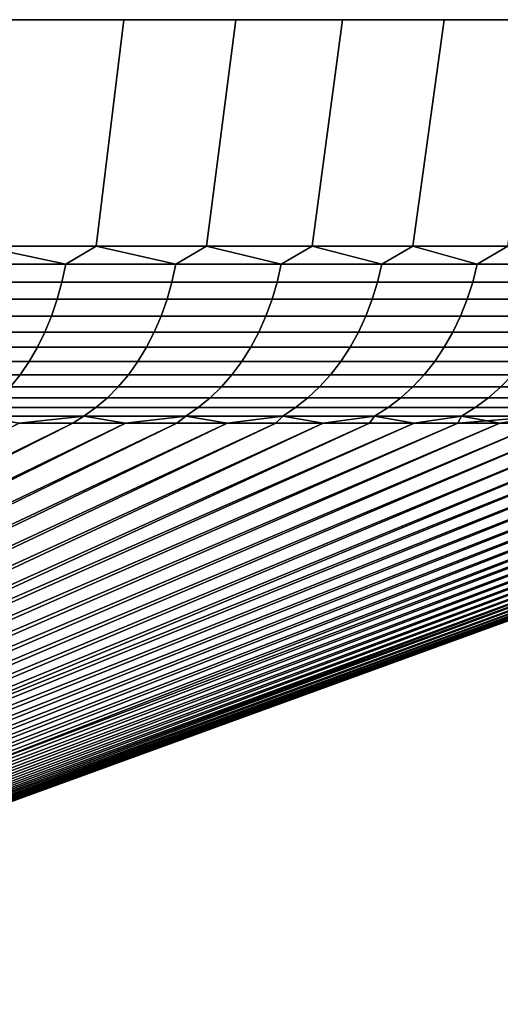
# Model space of a CAD drawing. Header units: metres. Extents: x -109 to 109, y -342 to 66.
# Tile 253 of 256: x 98.1 to 102.26, y 57.57 to 66.1. Entities that reach past the tile are written whole.
import ezdxf

# ---------------------------------------------------------------- set-up
doc = ezdxf.new("R2010")
doc.units = ezdxf.units.M
doc.layers.add('solid_K_24_62_16_000B91', color=7, linetype='CONTINUOUS')

msp = doc.modelspace()

# ---------------------------------------------------------------- linework, layer by layer
at = {"layer": 'solid_K_24_62_16_000B91'}
for points in [[(98.762146, 64.137161, -22.746405), (97.762932, 64.137161, -23.683111), (97.994171, 66.099998, -23.940624), (99.004219, 66.099998, -22.993765)], [(97.762932, 64.137161, 23.683111), (98.762146, 64.137161, 22.746405), (99.004219, 66.099998, 22.993765), (97.994171, 66.099998, 23.940624)], [(99.004219, 66.099998, 22.993765), (99.004219, 66.099998, -22.993765), (97.994171, 66.099998, -23.940624)], [(97.994171, 66.099998, 23.940624), (99.004219, 66.099998, 22.993765), (97.994171, 66.099998, -23.940624)], [(99.720139, 64.137161, -21.767576), (98.762146, 64.137161, -22.746405), (99.004219, 66.099998, -22.993765), (99.972641, 66.099998, -22.004276)], [(98.762146, 64.137161, 22.746405), (99.720131, 64.137161, 21.767576), (99.972641, 66.099998, 22.004276), (99.004219, 66.099998, 22.993765)], [(99.972641, 66.099998, 22.004276), (99.972641, 66.099998, -22.004276), (99.004219, 66.099998, -22.993765)], [(99.004219, 66.099998, 22.993765), (99.972641, 66.099998, 22.004276), (99.004219, 66.099998, -22.993765)], [(99.720131, 64.137161, 21.767576), (100.635124, 64.137161, 20.74844), (100.897575, 66.099998, 20.974062), (99.972641, 66.099998, 22.004276)], [(100.635124, 64.137161, -20.74844), (99.720139, 64.137161, -21.767576), (99.972641, 66.099998, -22.004276), (100.897575, 66.099998, -20.974062)], [(100.897575, 66.099998, 20.974062), (100.897575, 66.099998, -20.974062), (99.972641, 66.099998, -22.004276)], [(99.972641, 66.099998, 22.004276), (100.897575, 66.099998, 20.974062), (99.972641, 66.099998, -22.004276)], [(101.505424, 64.137161, -19.690882), (100.635124, 64.137161, -20.74844), (100.897575, 66.099998, -20.974062), (101.777336, 66.099998, -19.905006)], [(100.635124, 64.137161, 20.74844), (101.505424, 64.137161, 19.690884), (101.777336, 66.099998, 19.905006), (100.897575, 66.099998, 20.974062)], [(101.777336, 66.099998, 19.905006), (101.777336, 66.099998, -19.905006), (100.897575, 66.099998, -20.974062)], [(100.897575, 66.099998, 20.974062), (101.777336, 66.099998, 19.905006), (100.897575, 66.099998, -20.974062)], [(102.329414, 64.137161, -18.596863), (101.505424, 64.137161, -19.690882), (101.777336, 66.099998, -19.905006), (102.610313, 66.099998, -18.799063)], [(101.505424, 64.137161, 19.690884), (102.329414, 64.137161, 18.596863), (102.610313, 66.099998, 18.799063), (101.777336, 66.099998, 19.905006)], [(102.610313, 66.099998, 18.799063), (102.610313, 66.099998, -18.799063), (101.777336, 66.099998, -19.905006)], [(101.777336, 66.099998, 19.905006), (102.610313, 66.099998, 18.799063), (101.777336, 66.099998, -19.905006)], [(97.505363, 63.98151, -23.86673), (97.762932, 64.137161, -23.683111), (98.499374, 63.98151, -22.953733)], [(98.499374, 63.98151, 22.953733), (97.762932, 64.137161, 23.683111), (97.505363, 63.98151, 23.86673)], [(98.499374, 63.98151, -22.953733), (97.762932, 64.137161, -23.683111), (98.762146, 64.137161, -22.746405)], [(98.499374, 63.98151, 22.953733), (98.762146, 64.137161, 22.746405), (97.762932, 64.137161, 23.683111)], [(98.499374, 63.98151, -22.953733), (98.762146, 64.137161, -22.746405), (99.453735, 63.98151, -21.999371)], [(99.453735, 63.98151, 21.999371), (98.762146, 64.137161, 22.746405), (98.499374, 63.98151, 22.953733)], [(99.453735, 63.98151, -21.999371), (98.762146, 64.137161, -22.746405), (99.720139, 64.137161, -21.767576)], [(99.453735, 63.98151, 21.999371), (99.720131, 64.137161, 21.767576), (98.762146, 64.137161, 22.746405)], [(99.453735, 63.98151, -21.999371), (99.720139, 64.137161, -21.767576), (100.36673, 63.98151, -21.005365)], [(100.36673, 63.98151, 21.005365), (99.720131, 64.137161, 21.767576), (99.453735, 63.98151, 21.999371)], [(100.36673, 63.98151, 21.005365), (100.635124, 64.137161, 20.74844), (99.720131, 64.137161, 21.767576)], [(100.36673, 63.98151, -21.005365), (99.720139, 64.137161, -21.767576), (100.635124, 64.137161, -20.74844)], [(100.36673, 63.98151, -21.005365), (100.635124, 64.137161, -20.74844), (101.236717, 63.98151, -19.973505)], [(101.236717, 63.98151, 19.973505), (100.635124, 64.137161, 20.74844), (100.36673, 63.98151, 21.005365)], [(101.236717, 63.98151, -19.973505), (100.635124, 64.137161, -20.74844), (101.505424, 64.137161, -19.690882)], [(101.236717, 63.98151, 19.973505), (101.505424, 64.137161, 19.690884), (100.635124, 64.137161, 20.74844)], [(101.236717, 63.98151, -19.973505), (101.505424, 64.137161, -19.690882), (102.062126, 63.98151, -18.905653)], [(102.062126, 63.98151, 18.905653), (101.505424, 64.137161, 19.690884), (101.236717, 63.98151, 19.973505)], [(102.062126, 63.98151, -18.905653), (101.505424, 64.137161, -19.690882), (102.329414, 64.137161, -18.596863)], [(102.062126, 63.98151, 18.905653), (102.329414, 64.137161, 18.596863), (101.505424, 64.137161, 19.690884)], [(102.062126, 63.98151, -18.905653), (102.329414, 64.137161, -18.596863), (102.841476, 63.98151, -17.80373)], [(102.841476, 63.98151, 17.80373), (102.329414, 64.137161, 18.596863), (102.062126, 63.98151, 18.905653)], [(98.499374, 63.98151, 22.953733), (97.505363, 63.98151, 23.86673), (97.474442, 63.827229, 23.831598), (98.466988, 63.827229, 22.919945)], [(97.505363, 63.98151, -23.86673), (98.499374, 63.98151, -22.953733), (98.466988, 63.827229, -22.919945), (97.474442, 63.827229, -23.831598)], [(99.453735, 63.98151, 21.999371), (98.499374, 63.98151, 22.953733), (98.466988, 63.827229, 22.919945), (99.419945, 63.827229, 21.966988)], [(98.499374, 63.98151, -22.953733), (99.453735, 63.98151, -21.999371), (99.419945, 63.827229, -21.966988), (98.466988, 63.827229, -22.919945)], [(100.36673, 63.98151, 21.005365), (99.453735, 63.98151, 21.999371), (99.419945, 63.827229, 21.966988), (100.331596, 63.827229, 20.974445)], [(99.453735, 63.98151, -21.999371), (100.36673, 63.98151, -21.005365), (100.331596, 63.827229, -20.974445), (99.419945, 63.827229, -21.966988)], [(101.236717, 63.98151, 19.973505), (100.36673, 63.98151, 21.005365), (100.331596, 63.827229, 20.974445), (101.20031, 63.827229, 19.944105)], [(100.36673, 63.98151, -21.005365), (101.236717, 63.98151, -19.973505), (101.20031, 63.827229, -19.944105), (100.331596, 63.827229, -20.974445)], [(102.062126, 63.98151, 18.905653), (101.236717, 63.98151, 19.973505), (101.20031, 63.827229, 19.944105), (102.024506, 63.827229, 18.877823)], [(101.236717, 63.98151, -19.973505), (102.062126, 63.98151, -18.905653), (102.024506, 63.827229, -18.877823), (101.20031, 63.827229, -19.944105)], [(102.841476, 63.98151, 17.80373), (102.062126, 63.98151, 18.905653), (102.024506, 63.827229, 18.877823), (102.802704, 63.827229, 17.777523)], [(102.062126, 63.98151, -18.905653), (102.841476, 63.98151, -17.80373), (102.802704, 63.827229, -17.777523), (102.024506, 63.827229, -18.877823)], [(98.466988, 63.827229, 22.919945), (97.474442, 63.827229, 23.831598), (97.435417, 63.677216, 23.787252), (98.426109, 63.677216, 22.877296)], [(97.474442, 63.827229, -23.831598), (98.466988, 63.827229, -22.919945), (98.426109, 63.677216, -22.877296), (97.435417, 63.677216, -23.787252)], [(99.419945, 63.827229, 21.966988), (98.466988, 63.827229, 22.919945), (98.426109, 63.677216, 22.877296), (99.377296, 63.677216, 21.926111)], [(98.466988, 63.827229, -22.919945), (99.419945, 63.827229, -21.966988), (99.377296, 63.677216, -21.926111), (98.426109, 63.677216, -22.877296)], [(100.331596, 63.827229, 20.974445), (99.419945, 63.827229, 21.966988), (99.377296, 63.677216, 21.926111), (100.287254, 63.677216, 20.935415)], [(99.419945, 63.827229, -21.966988), (100.331596, 63.827229, -20.974445), (100.287254, 63.677216, -20.935415), (99.377296, 63.677216, -21.926111)], [(101.20031, 63.827229, 19.944105), (100.331596, 63.827229, 20.974445), (100.287254, 63.677216, 20.935415), (101.154343, 63.677216, 19.906992)], [(100.331596, 63.827229, -20.974445), (101.20031, 63.827229, -19.944105), (101.154343, 63.677216, -19.906992), (100.287254, 63.677216, -20.935415)], [(102.024506, 63.827229, 18.877823), (101.20031, 63.827229, 19.944105), (101.154343, 63.677216, 19.906992), (101.977005, 63.677216, 18.842695)], [(101.20031, 63.827229, -19.944105), (102.024506, 63.827229, -18.877823), (101.977005, 63.677216, -18.842695), (101.154343, 63.677216, -19.906992)], [(102.802704, 63.827229, 17.777523), (102.024506, 63.827229, 18.877823), (101.977005, 63.677216, 18.842695), (102.753754, 63.677216, 17.744442)], [(102.024506, 63.827229, -18.877823), (102.802704, 63.827229, -17.777523), (102.753754, 63.677216, -17.744442), (101.977005, 63.677216, -18.842695)], [(98.426109, 63.677216, 22.877296), (97.435417, 63.677216, 23.787252), (97.388527, 63.532452, 23.73398), (98.377007, 63.532452, 22.826061)], [(97.435417, 63.677216, -23.787252), (98.426109, 63.677216, -22.877296), (98.377007, 63.532452, -22.826061), (97.388527, 63.532452, -23.73398)], [(99.377296, 63.677216, 21.926111), (98.426109, 63.677216, 22.877296), (98.377007, 63.532452, 22.826061), (99.326057, 63.532452, 21.877008)], [(98.426109, 63.677216, -22.877296), (99.377296, 63.677216, -21.926111), (99.326057, 63.532452, -21.877008), (98.377007, 63.532452, -22.826061)], [(100.287254, 63.677216, 20.935415), (99.377296, 63.677216, 21.926111), (99.326057, 63.532452, 21.877008), (100.233978, 63.532452, 20.888531)], [(99.377296, 63.677216, -21.926111), (100.287254, 63.677216, -20.935415), (100.233978, 63.532452, -20.888531), (99.326057, 63.532452, -21.877008)], [(101.154343, 63.677216, 19.906992), (100.287254, 63.677216, 20.935415), (100.233978, 63.532452, 20.888531), (101.099129, 63.532452, 19.86241)], [(100.287254, 63.677216, -20.935415), (101.154343, 63.677216, -19.906992), (101.099129, 63.532452, -19.86241), (100.233978, 63.532452, -20.888531)], [(101.977005, 63.677216, 18.842695), (101.154343, 63.677216, 19.906992), (101.099129, 63.532452, 19.86241), (101.919952, 63.532452, 18.800497)], [(101.154343, 63.677216, -19.906992), (101.977005, 63.677216, -18.842695), (101.919952, 63.532452, -18.800497), (101.099129, 63.532452, -19.86241)], [(102.753754, 63.677216, 17.744442), (101.977005, 63.677216, 18.842695), (101.919952, 63.532452, 18.800497), (102.694962, 63.532452, 17.704704)], [(101.977005, 63.677216, -18.842695), (102.753754, 63.677216, -17.744442), (102.694962, 63.532452, -17.704704), (101.919952, 63.532452, -18.800497)], [(98.377007, 63.532452, 22.826061), (97.388527, 63.532452, 23.73398), (97.334091, 63.393871, 23.672129), (98.319992, 63.393871, 22.766575)], [(97.388527, 63.532452, -23.73398), (98.377007, 63.532452, -22.826061), (98.319992, 63.393871, -22.766575), (97.334091, 63.393871, -23.672129)], [(99.326057, 63.532452, 21.877008), (98.377007, 63.532452, 22.826061), (98.319992, 63.393871, 22.766575), (99.266579, 63.393871, 21.819994)], [(98.377007, 63.532452, -22.826061), (99.326057, 63.532452, -21.877008), (99.266579, 63.393871, -21.819994), (98.319992, 63.393871, -22.766575)], [(100.233978, 63.532452, 20.888531), (99.326057, 63.532452, 21.877008), (99.266579, 63.393871, 21.819994), (100.172127, 63.393871, 20.834093)], [(99.326057, 63.532452, -21.877008), (100.233978, 63.532452, -20.888531), (100.172127, 63.393871, -20.834093), (99.266579, 63.393871, -21.819994)], [(101.099129, 63.532452, 19.86241), (100.233978, 63.532452, 20.888531), (100.172127, 63.393871, 20.834093), (101.035027, 63.393871, 19.810648)], [(100.233978, 63.532452, -20.888531), (101.099129, 63.532452, -19.86241), (101.035027, 63.393871, -19.810648), (100.172127, 63.393871, -20.834093)], [(101.919952, 63.532452, 18.800497), (101.099129, 63.532452, 19.86241), (101.035027, 63.393871, 19.810648), (101.853706, 63.393871, 18.751501)], [(101.099129, 63.532452, -19.86241), (101.919952, 63.532452, -18.800497), (101.853706, 63.393871, -18.751501), (101.035027, 63.393871, -19.810648)], [(102.694962, 63.532452, 17.704704), (101.919952, 63.532452, 18.800497), (101.853706, 63.393871, 18.751501), (102.626694, 63.393871, 17.658564)], [(101.919952, 63.532452, -18.800497), (102.694962, 63.532452, -17.704704), (102.626694, 63.393871, -17.658564), (101.853706, 63.393871, -18.751501)], [(98.319992, 63.393871, 22.766575), (97.334091, 63.393871, 23.672129), (97.272461, 63.262379, 23.602098), (98.25544, 63.262379, 22.699223)], [(97.334091, 63.393871, -23.672129), (98.319992, 63.393871, -22.766575), (98.25544, 63.262379, -22.699223), (97.272461, 63.262379, -23.602098)], [(99.266579, 63.393871, 21.819994), (98.319992, 63.393871, 22.766575), (98.25544, 63.262379, 22.699223), (99.199226, 63.262379, 21.755444)], [(98.319992, 63.393871, -22.766575), (99.266579, 63.393871, -21.819994), (99.199226, 63.262379, -21.755444), (98.25544, 63.262379, -22.699223)], [(100.172127, 63.393871, 20.834093), (99.266579, 63.393871, 21.819994), (99.199226, 63.262379, 21.755444), (100.102097, 63.262379, 20.772459)], [(99.266579, 63.393871, -21.819994), (100.172127, 63.393871, -20.834093), (100.102097, 63.262379, -20.772459), (99.199226, 63.262379, -21.755444)], [(101.035027, 63.393871, 19.810648), (100.172127, 63.393871, 20.834093), (100.102097, 63.262379, 20.772459), (100.96244, 63.262379, 19.752041)], [(100.172127, 63.393871, -20.834093), (101.035027, 63.393871, -19.810648), (100.96244, 63.262379, -19.752041), (100.102097, 63.262379, -20.772459)], [(101.853706, 63.393871, 18.751501), (101.035027, 63.393871, 19.810648), (100.96244, 63.262379, 19.752041), (101.778702, 63.262379, 18.696028)], [(101.035027, 63.393871, -19.810648), (101.853706, 63.393871, -18.751501), (101.778702, 63.262379, -18.696028), (100.96244, 63.262379, -19.752041)], [(102.626694, 63.393871, 17.658564), (101.853706, 63.393871, 18.751501), (101.778702, 63.262379, 18.696028), (102.5494, 63.262379, 17.606323)], [(101.853706, 63.393871, -18.751501), (102.626694, 63.393871, -17.658564), (102.5494, 63.262379, -17.606323), (101.778702, 63.262379, -18.696028)], [(98.25544, 63.262379, 22.699223), (97.272461, 63.262379, 23.602098), (97.204025, 63.138828, 23.524343), (98.183777, 63.138828, 22.624445)], [(97.272461, 63.262379, -23.602098), (98.25544, 63.262379, -22.699223), (98.183777, 63.138828, -22.624445), (97.204025, 63.138828, -23.524343)], [(99.199226, 63.262379, 21.755444), (98.25544, 63.262379, 22.699223), (98.183777, 63.138828, 22.624445), (99.124443, 63.138828, 21.683773)], [(98.25544, 63.262379, -22.699223), (99.199226, 63.262379, -21.755444), (99.124443, 63.138828, -21.683773), (98.183777, 63.138828, -22.624445)], [(100.102097, 63.262379, 20.772459), (99.199226, 63.262379, 21.755444), (99.124443, 63.138828, 21.683773), (100.024345, 63.138828, 20.704027)], [(99.199226, 63.262379, -21.755444), (100.102097, 63.262379, -20.772459), (100.024345, 63.138828, -20.704027), (99.124443, 63.138828, -21.683773)], [(100.96244, 63.262379, 19.752041), (100.102097, 63.262379, 20.772459), (100.024345, 63.138828, 20.704027), (100.881851, 63.138828, 19.68697)], [(100.102097, 63.262379, -20.772459), (100.96244, 63.262379, -19.752041), (100.881851, 63.138828, -19.68697), (100.024345, 63.138828, -20.704027)], [(101.778702, 63.262379, 18.696028), (100.96244, 63.262379, 19.752041), (100.881851, 63.138828, 19.68697), (101.695419, 63.138828, 18.634438)], [(100.96244, 63.262379, -19.752041), (101.778702, 63.262379, -18.696028), (101.695419, 63.138828, -18.634438), (100.881851, 63.138828, -19.68697)], [(102.5494, 63.262379, 17.606323), (101.778702, 63.262379, 18.696028), (101.695419, 63.138828, 18.634438), (102.463585, 63.138828, 17.548323)], [(101.778702, 63.262379, -18.696028), (102.5494, 63.262379, -17.606323), (102.463585, 63.138828, -17.548323), (101.695419, 63.138828, -18.634438)], [(98.183777, 63.138828, 22.624445), (97.204025, 63.138828, 23.524343), (97.129242, 63.024021, 23.439373), (98.105453, 63.024021, 22.542723)], [(97.204025, 63.138828, -23.524343), (98.183777, 63.138828, -22.624445), (98.105453, 63.024021, -22.542723), (97.129242, 63.024021, -23.439373)], [(99.124443, 63.138828, 21.683773), (98.183777, 63.138828, 22.624445), (98.105453, 63.024021, 22.542723), (99.042725, 63.024021, 21.60545)], [(98.183777, 63.138828, -22.624445), (99.124443, 63.138828, -21.683773), (99.042725, 63.024021, -21.60545), (98.105453, 63.024021, -22.542723)], [(100.024345, 63.138828, 20.704027), (99.124443, 63.138828, 21.683773), (99.042725, 63.024021, 21.60545), (99.939377, 63.024021, 20.629242)], [(99.124443, 63.138828, -21.683773), (100.024345, 63.138828, -20.704027), (99.939377, 63.024021, -20.629242), (99.042725, 63.024021, -21.60545)], [(100.881851, 63.138828, 19.68697), (100.024345, 63.138828, 20.704027), (99.939377, 63.024021, 20.629242), (100.793785, 63.024021, 19.61586)], [(100.024345, 63.138828, -20.704027), (100.881851, 63.138828, -19.68697), (100.793785, 63.024021, -19.61586), (99.939377, 63.024021, -20.629242)], [(101.695419, 63.138828, 18.634438), (100.881851, 63.138828, 19.68697), (100.793785, 63.024021, 19.61586), (101.604416, 63.024021, 18.567127)], [(100.881851, 63.138828, -19.68697), (101.695419, 63.138828, -18.634438), (101.604416, 63.024021, -18.567127), (100.793785, 63.024021, -19.61586)], [(102.463585, 63.138828, 17.548323), (101.695419, 63.138828, 18.634438), (101.604416, 63.024021, 18.567127), (102.369804, 63.024021, 17.484938)], [(101.695419, 63.138828, -18.634438), (102.463585, 63.138828, -17.548323), (102.369804, 63.024021, -17.484938), (101.604416, 63.024021, -18.567127)], [(98.105453, 63.024021, 22.542723), (97.129242, 63.024021, 23.439373), (97.048592, 62.918705, 23.347736), (98.020981, 62.918705, 22.454592)], [(97.129242, 63.024021, -23.439373), (98.105453, 63.024021, -22.542723), (98.020981, 62.918705, -22.454592), (97.048592, 62.918705, -23.347736)], [(99.042725, 63.024021, 21.60545), (98.105453, 63.024021, 22.542723), (98.020981, 62.918705, 22.454592), (98.95459, 62.918705, 21.520983)], [(98.105453, 63.024021, -22.542723), (99.042725, 63.024021, -21.60545), (98.95459, 62.918705, -21.520983), (98.020981, 62.918705, -22.454592)], [(99.939377, 63.024021, 20.629242), (99.042725, 63.024021, 21.60545), (98.95459, 62.918705, 21.520983), (99.847733, 62.918705, 20.548592)], [(99.042725, 63.024021, -21.60545), (99.939377, 63.024021, -20.629242), (99.847733, 62.918705, -20.548592), (98.95459, 62.918705, -21.520983)], [(100.793785, 63.024021, 19.61586), (99.939377, 63.024021, 20.629242), (99.847733, 62.918705, 20.548592), (100.698807, 62.918705, 19.539171)], [(99.939377, 63.024021, -20.629242), (100.793785, 63.024021, -19.61586), (100.698807, 62.918705, -19.539171), (99.847733, 62.918705, -20.548592)], [(101.604416, 63.024021, 18.567127), (100.793785, 63.024021, 19.61586), (100.698807, 62.918705, 19.539171), (101.506271, 62.918705, 18.494539)], [(100.793785, 63.024021, -19.61586), (101.604416, 63.024021, -18.567127), (101.506271, 62.918705, -18.494539), (100.698807, 62.918705, -19.539171)], [(102.369804, 63.024021, 17.484938), (101.604416, 63.024021, 18.567127), (101.506271, 62.918705, 18.494539), (102.268669, 62.918705, 17.416578)], [(101.604416, 63.024021, -18.567127), (102.369804, 63.024021, -17.484938), (102.268669, 62.918705, -17.416578), (101.506271, 62.918705, -18.494539)], [(98.95459, 62.918705, 21.520983), (98.020981, 62.918705, 22.454592), (97.930923, 62.823563, 22.360622), (98.860626, 62.823563, 21.430922)], [(98.020981, 62.918705, -22.454592), (98.95459, 62.918705, -21.520983), (98.860626, 62.823563, -21.430922), (97.930923, 62.823563, -22.360622)], [(99.847733, 62.918705, 20.548592), (98.95459, 62.918705, 21.520983), (98.860626, 62.823563, 21.430922), (99.750031, 62.823563, 20.462599)], [(98.95459, 62.918705, -21.520983), (99.847733, 62.918705, -20.548592), (99.750031, 62.823563, -20.462599), (98.860626, 62.823563, -21.430922)], [(100.698807, 62.918705, 19.539171), (99.847733, 62.918705, 20.548592), (99.750031, 62.823563, 20.462599), (100.597534, 62.823563, 19.457403)], [(99.847733, 62.918705, -20.548592), (100.698807, 62.918705, -19.539171), (100.597534, 62.823563, -19.457403), (99.750031, 62.823563, -20.462599)], [(101.506271, 62.918705, 18.494539), (100.698807, 62.918705, 19.539171), (100.597534, 62.823563, 19.457403), (101.401619, 62.823563, 18.417143)], [(100.698807, 62.918705, -19.539171), (101.506271, 62.918705, -18.494539), (101.401619, 62.823563, -18.417143), (100.597534, 62.823563, -19.457403)], [(102.268669, 62.918705, 17.416578), (101.506271, 62.918705, 18.494539), (101.401619, 62.823563, 18.417143), (102.160828, 62.823563, 17.343693)], [(101.506271, 62.918705, -18.494539), (102.268669, 62.918705, -17.416578), (102.160828, 62.823563, -17.343693), (101.401619, 62.823563, -18.417143)], [(102.984627, 62.918705, 16.307232), (102.268669, 62.918705, 17.416578), (102.160828, 62.823563, 17.343693), (102.873795, 62.823563, 16.238989)], [(102.268669, 62.918705, -17.416578), (102.984627, 62.918705, -16.307232), (102.873795, 62.823563, -16.238989), (102.160828, 62.823563, -17.343693)], [(98.860626, 62.823563, 21.430922), (97.930923, 62.823563, 22.360622), (97.835846, 62.739212, 22.261425), (98.761429, 62.739212, 21.335848)], [(97.930923, 62.823563, -22.360622), (98.860626, 62.823563, -21.430922), (98.761429, 62.739212, -21.335848), (97.835846, 62.739212, -22.261425)], [(99.750031, 62.823563, 20.462599), (98.860626, 62.823563, 21.430922), (98.761429, 62.739212, 21.335848), (99.646889, 62.739212, 20.371822)], [(98.860626, 62.823563, -21.430922), (99.750031, 62.823563, -20.462599), (99.646889, 62.739212, -20.371822), (98.761429, 62.739212, -21.335848)], [(100.597534, 62.823563, 19.457403), (99.750031, 62.823563, 20.462599), (99.646889, 62.739212, 20.371822), (100.490639, 62.739212, 19.371084)], [(99.750031, 62.823563, -20.462599), (100.597534, 62.823563, -19.457403), (100.490639, 62.739212, -19.371084), (99.646889, 62.739212, -20.371822)], [(101.401619, 62.823563, 18.417143), (100.597534, 62.823563, 19.457403), (100.490639, 62.739212, 19.371084), (101.291153, 62.739212, 18.33544)], [(100.597534, 62.823563, -19.457403), (101.401619, 62.823563, -18.417143), (101.291153, 62.739212, -18.33544), (100.490639, 62.739212, -19.371084)], [(102.160828, 62.823563, 17.343693), (101.401619, 62.823563, 18.417143), (101.291153, 62.739212, 18.33544), (102.046989, 62.739212, 17.266752)], [(101.401619, 62.823563, -18.417143), (102.160828, 62.823563, -17.343693), (102.046989, 62.739212, -17.266752), (101.291153, 62.739212, -18.33544)], [(102.873795, 62.823563, 16.238989), (102.160828, 62.823563, 17.343693), (102.046989, 62.739212, 17.266752), (102.756798, 62.739212, 16.16695)], [(102.160828, 62.823563, -17.343693), (102.873795, 62.823563, -16.238989), (102.756798, 62.739212, -16.16695), (102.046989, 62.739212, -17.266752)], [(98.761429, 62.739212, 21.335848), (97.835846, 62.739212, 22.261425), (97.736382, 62.666206, 22.157646), (98.657646, 62.666206, 21.236383)], [(97.835846, 62.739212, -22.261425), (98.761429, 62.739212, -21.335848), (98.657646, 62.666206, -21.236383), (97.736382, 62.666206, -22.157646)], [(99.646889, 62.739212, 20.371822), (98.761429, 62.739212, 21.335848), (98.657646, 62.666206, 21.236383), (99.538979, 62.666206, 20.276852)], [(98.761429, 62.739212, -21.335848), (99.646889, 62.739212, -20.371822), (99.538979, 62.666206, -20.276852), (98.657646, 62.666206, -21.236383)], [(100.490639, 62.739212, 19.371084), (99.646889, 62.739212, 20.371822), (99.538979, 62.666206, 20.276852), (100.378792, 62.666206, 19.280781)], [(99.646889, 62.739212, -20.371822), (100.490639, 62.739212, -19.371084), (100.378792, 62.666206, -19.280781), (99.538979, 62.666206, -20.276852)], [(101.291153, 62.739212, 18.33544), (100.490639, 62.739212, 19.371084), (100.378792, 62.666206, 19.280781), (101.175575, 62.666206, 18.249962)], [(100.490639, 62.739212, -19.371084), (101.291153, 62.739212, -18.33544), (101.175575, 62.666206, -18.249962), (100.378792, 62.666206, -19.280781)], [(102.046989, 62.739212, 17.266752), (101.291153, 62.739212, 18.33544), (101.175575, 62.666206, 18.249962), (101.927895, 62.666206, 17.186258)], [(101.291153, 62.739212, -18.33544), (102.046989, 62.739212, -17.266752), (101.927895, 62.666206, -17.186258), (101.175575, 62.666206, -18.249962)], [(102.756798, 62.739212, 16.16695), (102.046989, 62.739212, 17.266752), (101.927895, 62.666206, 17.186258), (102.634392, 62.666206, 16.091581)], [(102.046989, 62.739212, -17.266752), (102.756798, 62.739212, -16.16695), (102.634392, 62.666206, -16.091581), (101.927895, 62.666206, -17.186258)], [(103.9049, 62.666206, -13.817261), (103.89238, 62.605068, -13.508456), (91.3069, 57.568859, -7.734401), (103.591179, 62.605068, -14.102803)], [(103.9049, 62.666206, 13.817261), (103.591187, 62.605068, 14.102788), (91.498085, 57.568859, 7.356816), (103.892387, 62.605068, 13.508441)], [(98.657646, 62.666206, 21.236383), (97.736382, 62.666206, 22.157646), (98.096519, 62.605068, 21.596556)], [(97.736382, 62.666206, -22.157646), (98.657646, 62.666206, -21.236383), (98.096512, 62.605068, -21.596567)], [(98.657646, 62.666206, -21.236383), (98.5625, 62.605068, -21.120302), (98.096512, 62.605068, -21.596567)], [(98.657646, 62.666206, 21.236383), (98.096519, 62.605068, 21.596556), (98.562508, 62.605068, 21.120289)], [(98.657646, 62.666206, -21.236383), (99.538979, 62.666206, -20.276852), (99.017982, 62.605068, -20.633986), (98.5625, 62.605068, -21.120302)], [(98.657646, 62.666206, 21.236383), (98.562508, 62.605068, 21.120289), (99.017998, 62.605068, 20.633972)], [(99.538979, 62.666206, 20.276852), (98.657646, 62.666206, 21.236383), (99.017998, 62.605068, 20.633972)], [(99.538979, 62.666206, -20.276852), (99.462753, 62.605068, -20.137848), (99.017982, 62.605068, -20.633986)], [(99.538979, 62.666206, 20.276852), (99.017998, 62.605068, 20.633972), (99.462769, 62.605068, 20.137835)], [(99.538979, 62.666206, -20.276852), (100.378792, 62.666206, -19.280781), (99.896591, 62.605068, -19.632126), (99.462753, 62.605068, -20.137848)], [(99.538979, 62.666206, 20.276852), (99.462769, 62.605068, 20.137835), (99.896606, 62.605068, 19.632113)], [(100.378792, 62.666206, 19.280781), (99.538979, 62.666206, 20.276852), (99.896606, 62.605068, 19.632113)], [(100.378792, 62.666206, -19.280781), (100.319298, 62.605068, -19.11706), (99.896591, 62.605068, -19.632126)], [(100.378792, 62.666206, 19.280781), (99.896606, 62.605068, 19.632113), (100.319313, 62.605068, 19.117046)], [(100.378792, 62.666206, -19.280781), (101.175575, 62.666206, -18.249962), (100.730667, 62.605068, -18.592896), (100.319298, 62.605068, -19.11706)], [(100.378792, 62.666206, 19.280781), (100.319313, 62.605068, 19.117046), (100.730675, 62.605068, 18.592882)], [(101.175575, 62.666206, 18.249962), (100.378792, 62.666206, 19.280781), (100.730675, 62.605068, 18.592882)], [(101.175575, 62.666206, -18.249962), (101.130501, 62.605068, -18.059881), (100.730667, 62.605068, -18.592896)], [(101.175575, 62.666206, 18.249962), (100.730675, 62.605068, 18.592882), (101.130516, 62.605068, 18.059868)], [(101.175575, 62.666206, -18.249962), (101.927895, 62.666206, -17.186258), (101.518616, 62.605068, -17.51827), (101.130501, 62.605068, -18.059881)], [(101.175575, 62.666206, 18.249962), (101.130516, 62.605068, 18.059868), (101.518623, 62.605068, 17.518257)], [(101.927895, 62.666206, 17.186258), (101.175575, 62.666206, 18.249962), (101.518623, 62.605068, 17.518257)], [(101.927895, 62.666206, -17.186258), (101.894821, 62.605068, -16.968323), (101.518616, 62.605068, -17.51827)], [(101.927895, 62.666206, 17.186258), (101.518623, 62.605068, 17.518257), (101.894829, 62.605068, 16.968307)], [(102.634392, 62.666206, -16.091581), (102.258942, 62.605068, -16.410297), (101.894821, 62.605068, -16.968323)], [(101.927895, 62.666206, -17.186258), (102.634392, 62.666206, -16.091581), (101.894821, 62.605068, -16.968323)], [(101.927895, 62.666206, 17.186258), (101.894829, 62.605068, 16.968307), (102.258949, 62.605068, 16.410282)], [(102.634392, 62.666206, 16.091581), (101.927895, 62.666206, 17.186258), (102.258949, 62.605068, 16.410282)], [(102.634392, 62.666206, -16.091581), (102.610802, 62.605068, -15.844461), (102.258942, 62.605068, -16.410297)], [(102.634392, 62.666206, 16.091581), (102.258949, 62.605068, 16.410282), (102.610809, 62.605068, 15.844446)], [(98.5625, 62.605068, -21.120302), (88.312492, 57.568859, -11.812296), (88.009468, 57.568859, -12.107745), (98.096512, 62.605068, -21.596567)], [(99.017982, 62.605068, -20.633986), (88.607941, 57.568859, -11.509265), (88.312492, 57.568859, -11.812296), (98.5625, 62.605068, -21.120302)], [(98.096519, 62.605068, 21.596556), (88.3125, 57.568859, 11.81229), (88.607941, 57.568859, 11.509259), (98.562508, 62.605068, 21.120289)], [(99.462753, 62.605068, -20.137848), (88.895607, 57.568859, -11.198849), (88.607941, 57.568859, -11.509265), (99.017982, 62.605068, -20.633986)], [(98.562508, 62.605068, 21.120289), (88.607941, 57.568859, 11.509259), (88.895615, 57.568859, 11.198843), (99.017998, 62.605068, 20.633972)], [(99.896591, 62.605068, -19.632126), (89.175323, 57.568859, -10.881245), (88.895607, 57.568859, -11.198849), (99.462753, 62.605068, -20.137848)], [(99.017998, 62.605068, 20.633972), (88.895615, 57.568859, 11.198843), (89.175331, 57.568859, 10.881239), (99.462769, 62.605068, 20.137835)], [(100.319298, 62.605068, -19.11706), (89.446907, 57.568859, -10.556657), (89.175323, 57.568859, -10.881245), (99.896591, 62.605068, -19.632126)], [(99.462769, 62.605068, 20.137835), (89.175331, 57.568859, 10.881239), (89.446907, 57.568859, 10.55665), (99.896606, 62.605068, 19.632113)], [(100.730667, 62.605068, -18.592896), (89.710175, 57.568859, -10.225292), (89.446907, 57.568859, -10.556657), (100.319298, 62.605068, -19.11706)], [(99.896606, 62.605068, 19.632113), (89.446907, 57.568859, 10.55665), (89.710182, 57.568859, 10.225286), (100.319313, 62.605068, 19.117046)], [(101.130501, 62.605068, -18.059881), (89.964966, 57.568859, -9.887364), (89.710175, 57.568859, -10.225292), (100.730667, 62.605068, -18.592896)], [(100.319313, 62.605068, 19.117046), (89.710182, 57.568859, 10.225286), (89.964973, 57.568859, 9.887358), (100.730675, 62.605068, 18.592882)], [(101.894821, 62.605068, -16.968323), (90.211121, 57.568859, -9.54309), (89.964966, 57.568859, -9.887364), (101.518616, 62.605068, -17.51827)], [(101.130501, 62.605068, -18.059881), (101.518616, 62.605068, -17.51827), (89.964966, 57.568859, -9.887364)], [(100.730675, 62.605068, 18.592882), (89.964973, 57.568859, 9.887358), (90.211121, 57.568859, 9.543083), (101.130516, 62.605068, 18.059868)], [(102.258942, 62.605068, -16.410297), (90.448471, 57.568859, -9.192691), (90.211121, 57.568859, -9.54309), (101.894821, 62.605068, -16.968323)], [(101.518623, 62.605068, 17.518257), (90.211121, 57.568859, 9.543083), (90.448471, 57.568859, 9.192684), (101.894829, 62.605068, 16.968307)], [(101.518623, 62.605068, 17.518257), (101.130516, 62.605068, 18.059868), (90.211121, 57.568859, 9.543083)], [(102.610802, 62.605068, -15.844461), (90.676865, 57.568859, -8.836391), (90.448471, 57.568859, -9.192691), (102.258942, 62.605068, -16.410297)], [(101.894829, 62.605068, 16.968307), (90.448471, 57.568859, 9.192684), (90.676872, 57.568859, 8.836386), (102.258949, 62.605068, 16.410282)], [(102.950233, 62.605068, -15.271085), (90.896164, 57.568859, -8.474422), (90.676865, 57.568859, -8.836391), (102.610802, 62.605068, -15.844461)], [(102.258949, 62.605068, 16.410282), (90.676872, 57.568859, 8.836386), (90.896164, 57.568859, 8.474415), (102.610809, 62.605068, 15.844446)], [(103.277077, 62.605068, -14.69044), (91.106216, 57.568859, -8.107014), (90.896164, 57.568859, -8.474422), (102.950233, 62.605068, -15.271085)], [(102.610809, 62.605068, 15.844446), (90.896164, 57.568859, 8.474415), (91.106224, 57.568859, 8.107006), (102.950241, 62.605068, 15.27107)], [(103.591179, 62.605068, -14.102803), (91.3069, 57.568859, -7.734401), (91.106216, 57.568859, -8.107014), (103.277077, 62.605068, -14.69044)], [(102.950241, 62.605068, 15.27107), (91.106224, 57.568859, 8.107006), (91.306908, 57.568859, 7.734393), (103.277084, 62.605068, 14.690424)], [(104.18055, 62.605068, -12.907681), (91.498085, 57.568859, -7.356823), (91.3069, 57.568859, -7.734401), (103.89238, 62.605068, -13.508456)], [(103.277084, 62.605068, 14.690424), (91.306908, 57.568859, 7.734393), (91.498085, 57.568859, 7.356816), (103.591187, 62.605068, 14.102788)], [(104.455544, 62.605068, -12.300762), (91.679634, 57.568859, -6.974524), (91.498085, 57.568859, -7.356823), (104.18055, 62.605068, -12.907681)], [(103.892387, 62.605068, 13.508441), (91.498085, 57.568859, 7.356816), (91.679642, 57.568859, 6.974517), (104.180557, 62.605068, 12.907664)], [(104.717224, 62.605068, -11.687988), (91.851448, 57.568859, -6.587748), (91.679634, 57.568859, -6.974524), (104.455544, 62.605068, -12.300762)], [(104.180557, 62.605068, 12.907664), (91.679642, 57.568859, 6.974517), (91.851448, 57.568859, 6.587741), (104.455544, 62.605068, 12.300746)], [(104.965485, 62.605068, -11.069652), (92.013405, 57.568859, -6.196744), (91.851448, 57.568859, -6.587748), (104.717224, 62.605068, -11.687988)], [(104.455544, 62.605068, 12.300746), (91.851448, 57.568859, 6.587741), (92.013405, 57.568859, 6.196737), (104.717232, 62.605068, 11.687972)], [(105.200195, 62.605068, -10.446046), (92.165405, 57.568859, -5.801764), (92.013405, 57.568859, -6.196744), (104.965485, 62.605068, -11.069652)], [(104.717232, 62.605068, 11.687972), (92.013405, 57.568859, 6.196737), (92.165405, 57.568859, 5.801756), (104.965492, 62.605068, 11.069635)], [(105.421242, 62.605068, -9.817468), (92.30735, 57.568859, -5.40306), (92.165405, 57.568859, -5.801764), (105.200195, 62.605068, -10.446046)], [(104.965492, 62.605068, 11.069635), (92.165405, 57.568859, 5.801756), (92.30735, 57.568859, 5.403051), (105.200195, 62.605068, 10.44603)], [(105.821953, 62.605068, -8.546592), (92.439148, 57.568859, -5.000887), (92.30735, 57.568859, -5.40306), (105.628525, 62.605068, -9.184216)], [(105.421242, 62.605068, -9.817468), (105.628525, 62.605068, -9.184216), (92.30735, 57.568859, -5.40306)], [(105.200195, 62.605068, 10.44603), (92.30735, 57.568859, 5.403051), (92.439148, 57.568859, 5.000879), (105.421249, 62.605068, 9.817451)], [(106.001419, 62.605068, -7.9049), (92.560715, 57.568859, -4.595504), (92.439148, 57.568859, -5.000887), (105.821953, 62.605068, -8.546592)], [(105.628532, 62.605068, 9.184199), (92.439148, 57.568859, 5.000879), (92.560722, 57.568859, 4.595497), (105.821953, 62.605068, 8.546576)], [(105.628532, 62.605068, 9.184199), (105.421249, 62.605068, 9.817451), (92.439148, 57.568859, 5.000879)], [(106.16684, 62.605068, -7.259446), (92.671982, 57.568859, -4.187172), (92.560715, 57.568859, -4.595504), (106.001419, 62.605068, -7.9049)], [(105.821953, 62.605068, 8.546576), (92.560722, 57.568859, 4.595497), (92.671982, 57.568859, 4.187164), (106.001419, 62.605068, 7.904883)], [(106.318146, 62.605068, -6.610538), (92.772858, 57.568859, -3.776152), (92.671982, 57.568859, -4.187172), (106.16684, 62.605068, -7.259446)], [(106.001419, 62.605068, 7.904883), (92.671982, 57.568859, 4.187164), (92.772865, 57.568859, 3.776145), (106.166847, 62.605068, 7.259429)], [(106.455254, 62.605068, -5.958485), (92.863297, 57.568859, -3.36271), (92.772858, 57.568859, -3.776152), (106.318146, 62.605068, -6.610538)], [(106.166847, 62.605068, 7.259429), (92.772865, 57.568859, 3.776145), (92.863297, 57.568859, 3.362702), (106.318146, 62.605068, 6.610521)], [(106.57811, 62.605068, -5.303596), (92.94323, 57.568859, -2.947109), (92.863297, 57.568859, -3.36271), (106.455254, 62.605068, -5.958485)], [(106.318146, 62.605068, 6.610521), (92.863297, 57.568859, 3.362702), (92.943237, 57.568859, 2.9471), (106.455261, 62.605068, 5.958467)], [(106.780823, 62.605068, -3.986561), (93.012611, 57.568859, -2.529616), (92.94323, 57.568859, -2.947109), (106.686653, 62.605068, -4.646184)], [(106.57811, 62.605068, -5.303596), (106.686653, 62.605068, -4.646184), (92.94323, 57.568859, -2.947109)], [(106.455261, 62.605068, 5.958467), (92.943237, 57.568859, 2.9471), (93.012611, 57.568859, 2.529607), (106.578117, 62.605068, 5.303579)], [(106.86058, 62.605068, -3.325041), (93.071396, 57.568859, -2.110499), (93.012611, 57.568859, -2.529616), (106.780823, 62.605068, -3.986561)], [(106.686653, 62.605068, 4.646167), (93.012611, 57.568859, 2.529607), (93.071396, 57.568859, 2.110491), (106.780823, 62.605068, 3.986544)], [(106.686653, 62.605068, 4.646167), (106.578117, 62.605068, 5.303579), (93.012611, 57.568859, 2.529607)], [(106.925896, 62.605068, -2.661937), (93.119537, 57.568859, -1.690027), (93.071396, 57.568859, -2.110499), (106.86058, 62.605068, -3.325041)], [(106.780823, 62.605068, 3.986544), (93.071396, 57.568859, 2.110491), (93.119545, 57.568859, 1.69002), (106.860588, 62.605068, 3.325024)], [(106.976723, 62.605068, -1.997566), (93.157021, 57.568859, -1.268471), (93.119537, 57.568859, -1.690027), (106.925896, 62.605068, -2.661937)], [(106.860588, 62.605068, 3.325024), (93.119545, 57.568859, 1.69002), (93.157021, 57.568859, 1.268464), (106.925896, 62.605068, 2.66192)], [(107.013046, 62.605068, -1.332243), (93.183807, 57.568859, -0.846101), (93.157021, 57.568859, -1.268471), (106.976723, 62.605068, -1.997566)], [(106.925896, 62.605068, 2.66192), (93.157021, 57.568859, 1.268464), (93.183807, 57.568859, 0.846094), (106.976723, 62.605068, 1.997549)], [(107.034851, 62.605068, -0.666285), (93.19989, 57.568859, -0.423189), (93.183807, 57.568859, -0.846101), (107.013046, 62.605068, -1.332243)], [(106.976723, 62.605068, 1.997549), (93.183807, 57.568859, 0.846094), (93.19989, 57.568859, 0.42318), (107.013046, 62.605068, 1.332225)], [(107.034851, 62.605068, 0.666267), (93.205246, 57.568859, -0.000004), (93.19989, 57.568859, -0.423189), (107.042114, 62.605068, -0.000009)], [(107.034851, 62.605068, -0.666285), (107.042114, 62.605068, -0.000009), (93.19989, 57.568859, -0.423189)], [(107.013046, 62.605068, 1.332225), (93.19989, 57.568859, 0.42318), (93.205246, 57.568859, -0.000004), (107.034851, 62.605068, 0.666267)]]:
    msp.add_3dface(points, dxfattribs=at)

doc.saveas('drawing.dxf')
